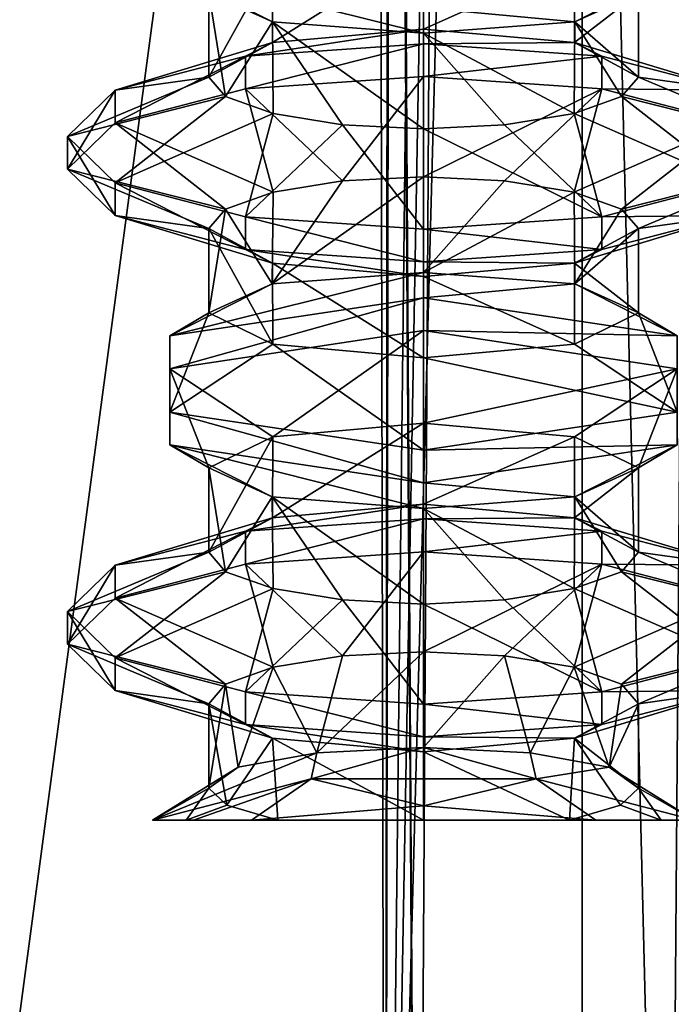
# Model space of a CAD drawing. Header units: millimetres. Extents: x -18.9 to 18.9, y -8.8 to 59.9.
# Tile 89 of 256: x 5.6 to 8.4, y 0.6 to 4.9. Entities that reach past the tile are written whole.
import ezdxf

# ---------------------------------------------------------------- set-up
doc = ezdxf.new("R2010")
doc.units = ezdxf.units.MM
doc.header["$LTSCALE"] = 65.185185
for name, color, linetype in [('1281', 7, 'CONTINUOUS'), ('1287', 7, 'CONTINUOUS'), ('1288', 7, 'CONTINUOUS'), ('1295', 7, 'CONTINUOUS'), ('3035', 7, 'CONTINUOUS'), ('3036', 7, 'CONTINUOUS'), ('3087', 7, 'CONTINUOUS'), ('3088', 7, 'CONTINUOUS'), ('3097', 7, 'CONTINUOUS'), ('3098', 7, 'CONTINUOUS'), ('3099', 7, 'CONTINUOUS'), ('3100', 7, 'CONTINUOUS'), ('3101', 7, 'CONTINUOUS'), ('3102', 7, 'CONTINUOUS'), ('3103', 7, 'CONTINUOUS'), ('3104', 7, 'CONTINUOUS'), ('3105', 7, 'CONTINUOUS'), ('3106', 7, 'CONTINUOUS'), ('3107', 7, 'CONTINUOUS'), ('3108', 7, 'CONTINUOUS'), ('3109', 7, 'CONTINUOUS'), ('3110', 7, 'CONTINUOUS'), ('3111', 7, 'CONTINUOUS'), ('3112', 7, 'CONTINUOUS'), ('3113', 7, 'CONTINUOUS'), ('3114', 7, 'CONTINUOUS'), ('3115', 7, 'CONTINUOUS'), ('3116', 7, 'CONTINUOUS'), ('3117', 7, 'CONTINUOUS'), ('3118', 7, 'CONTINUOUS')]:
    doc.layers.add(name, color=color, linetype=linetype)

msp = doc.modelspace()

# ---------------------------------------------------------------- linework, layer by layer
at = {"layer": '1281', "color": 7, "linetype": 'Continuous'}
for points in [[(4.2931, 26.4, -16.8621), (9.0291, 26.4, -14.874), (3.5677, -3.5, -17.0303), (4.2931, 26.4, -16.8621)], [(3.5677, -3.5, -17.0303), (9.0291, 26.4, -14.874), (9.0598, -3.5, -14.8553), (3.5677, -3.5, -17.0303)]]:
    msp.add_3dface(points, dxfattribs=at)
at = {"layer": '1287', "color": 7, "linetype": 'Continuous'}
for points in [[(7.1086, 32.4, 8.3562), (7.1086, 29.8178, 8.3562), (7.3235, -3.5, 7.2708), (7.1086, 32.4, 8.3562)], [(7.5416, 32.4, 6.846), (7.1086, 32.4, 8.3562), (7.3235, -3.5, 7.2708), (7.5416, 32.4, 6.846)], [(8.432, -3.5, 5.9497), (7.5416, 32.4, 6.846), (7.3235, -3.5, 7.2708), (8.432, -3.5, 5.9497)], [(8.7092, 32.4, 5.7947), (7.5416, 32.4, 6.846), (8.432, -3.5, 5.9497), (8.7092, 32.4, 5.7947)], [(10.0975, -3.5, 5.5098), (8.7092, 32.4, 5.7947), (8.432, -3.5, 5.9497), (10.0975, -3.5, 5.5098)], [(7.1086, 29.8178, 8.3562), (7.2136, 29.4592, 9.1227), (7.1795, -3.5, 8.9873), (7.1086, 29.8178, 8.3562)], [(7.3235, -3.5, 7.2708), (7.1086, 29.8178, 8.3562), (7.1795, -3.5, 8.9873), (7.3235, -3.5, 7.2708)], [(7.2136, 29.4592, 9.1227), (7.2325, 29.4323, 9.1875), (7.1795, -3.5, 8.9873), (7.2136, 29.4592, 9.1227)], [(7.2325, 29.4323, 9.1875), (7.5455, 29.241, 9.8726), (7.1795, -3.5, 8.9873), (7.2325, 29.4323, 9.1875)], [(7.5455, 29.241, 9.8726), (7.7685, 29.2165, 10.18), (7.1795, -3.5, 8.9873), (7.5455, 29.241, 9.8726)], [(7.7685, 29.2165, 10.18), (8.0516, 29.1905, 10.4742), (7.1795, -3.5, 8.9873), (7.7685, 29.2165, 10.18)], [(8.0516, 29.1905, 10.4742), (8.0516, -3.5, 10.4742), (7.1795, -3.5, 8.9873), (8.0516, 29.1905, 10.4742)]]:
    msp.add_3dface(points, dxfattribs=at)
at = {"layer": '1288', "color": 7, "linetype": 'Continuous'}
for points in [[(8.0516, -3.5, 10.4742), (8.0516, 29.1905, 10.4742), (10.7699, -3.5, 12.9218), (8.0516, -3.5, 10.4742)], [(8.0516, 29.1905, 10.4742), (9.2835, 29.0956, 11.5834), (10.7699, -3.5, 12.9218), (8.0516, 29.1905, 10.4742)]]:
    msp.add_3dface(points, dxfattribs=at)
at = {"layer": '1295', "color": 7, "linetype": 'Continuous'}
for points in [[(5.0224, -3.5, 16.6594), (9.021, 26.4, 14.8789), (3.603, 26.4, 17.0228), (5.0224, -3.5, 16.6594)], [(5.0224, -3.5, 16.6594), (10.7441, -3.5, 13.6867), (9.021, 26.4, 14.8789), (5.0224, -3.5, 16.6594)]]:
    msp.add_3dface(points, dxfattribs=at)
at = {"layer": '3035', "color": 7, "linetype": 'Continuous'}
for points in [[(7.35, 4.897, -13.1582), (6.6824, 4.837, -12.8841), (7.35, 5.2556, -13.1582), (7.35, 4.897, -13.1582)], [(6.6824, 4.837, -12.8841), (6.6826, 5.1954, -12.8843), (7.35, 5.2556, -13.1582), (6.6824, 4.837, -12.8841)], [(7.35, 4.897, -13.1582), (7.35, 5.2556, -13.1582), (8.0174, 5.1954, -12.8843), (7.35, 4.897, -13.1582)], [(6.6824, 4.837, -12.8841), (6.4, 4.6849, -12.2082), (6.6826, 5.1954, -12.8843), (6.6824, 4.837, -12.8841)], [(6.4, 4.6849, -12.2082), (6.4, 5.0576, -12.2082), (6.6826, 5.1954, -12.8843), (6.4, 4.6849, -12.2082)], [(8.0176, 4.837, -12.884), (7.35, 4.897, -13.1582), (8.0174, 5.1954, -12.8843), (8.0176, 4.837, -12.884)], [(8.0176, 4.837, -12.884), (8.0174, 5.1954, -12.8843), (8.3, 5.0576, -12.2082), (8.0176, 4.837, -12.884)], [(8.3, 4.6849, -12.2082), (8.0176, 4.837, -12.884), (8.3, 5.0576, -12.2082), (8.3, 4.6849, -12.2082)], [(7.35, 3.8215, -13.1582), (6.681, 3.7707, -12.8827), (7.35, 4.2443, -13.1582), (7.35, 3.8215, -13.1582)], [(7.35, 4.2443, -13.1582), (6.681, 3.7707, -12.8827), (6.9919, 4.2265, -13.0881), (7.35, 4.2443, -13.1582)], [(6.681, 3.7707, -12.8827), (6.6841, 4.1761, -12.8858), (6.9919, 4.2265, -13.0881), (6.681, 3.7707, -12.8827)], [(7.35, 3.8215, -13.1582), (7.35, 4.2443, -13.1582), (7.7081, 4.2265, -13.0881), (7.35, 3.8215, -13.1582)], [(7.35, 3.8215, -13.1582), (7.7081, 4.2265, -13.0881), (8.0159, 4.1761, -12.8858), (7.35, 3.8215, -13.1582)], [(6.681, 3.7707, -12.8827), (6.4744, 4.1014, -12.5768), (6.6841, 4.1761, -12.8858), (6.681, 3.7707, -12.8827)], [(8.019, 3.7707, -12.8826), (7.35, 3.8215, -13.1582), (8.0159, 4.1761, -12.8858), (8.019, 3.7707, -12.8826)], [(8.019, 3.7707, -12.8826), (8.0159, 4.1761, -12.8858), (8.2256, 4.1014, -12.5767), (8.019, 3.7707, -12.8826)], [(6.681, 3.7707, -12.8827), (6.4, 3.6424, -12.2082), (6.4744, 4.1014, -12.5768), (6.681, 3.7707, -12.8827)], [(6.4, 3.6424, -12.2082), (6.4, 4.0151, -12.2082), (6.4744, 4.1014, -12.5768), (6.4, 3.6424, -12.2082)], [(8.019, 3.7707, -12.8826), (8.2256, 4.1014, -12.5767), (8.3, 4.0151, -12.2082), (8.019, 3.7707, -12.8826)], [(8.3, 3.6424, -12.2082), (8.019, 3.7707, -12.8826), (8.3, 4.0151, -12.2082), (8.3, 3.6424, -12.2082)], [(6.6826, 3.0954, -12.8843), (7.35, 3.1556, -13.1582), (6.6824, 2.737, -12.8841), (6.6826, 3.0954, -12.8843)], [(7.35, 3.1556, -13.1582), (7.35, 2.797, -13.1582), (6.6824, 2.737, -12.8841), (7.35, 3.1556, -13.1582)], [(7.35, 3.1556, -13.1582), (8.0174, 3.0954, -12.8843), (7.35, 2.797, -13.1582), (7.35, 3.1556, -13.1582)], [(6.4, 2.9576, -12.2082), (6.6826, 3.0954, -12.8843), (6.4, 2.5849, -12.2082), (6.4, 2.9576, -12.2082)], [(6.6826, 3.0954, -12.8843), (6.6824, 2.737, -12.8841), (6.4, 2.5849, -12.2082), (6.6826, 3.0954, -12.8843)], [(7.35, 2.797, -13.1582), (8.0174, 3.0954, -12.8843), (8.0176, 2.737, -12.884), (7.35, 2.797, -13.1582)], [(8.0174, 3.0954, -12.8843), (8.3, 2.9576, -12.2082), (8.0176, 2.737, -12.884), (8.0174, 3.0954, -12.8843)], [(8.3, 2.9576, -12.2082), (8.3, 2.5849, -12.2082), (8.0176, 2.737, -12.884), (8.3, 2.9576, -12.2082)], [(6.9919, 2.1265, -13.0881), (7.35, 2.1443, -13.1582), (6.8785, 1.6985, -13.0329), (6.9919, 2.1265, -13.0881)], [(7.35, 2.1443, -13.1582), (7.35, 1.7215, -13.1582), (6.8785, 1.6985, -13.0329), (7.35, 2.1443, -13.1582)], [(7.35, 2.1443, -13.1582), (7.7081, 2.1265, -13.0881), (7.35, 1.7215, -13.1582), (7.35, 2.1443, -13.1582)], [(6.6841, 2.0761, -12.8858), (6.9919, 2.1265, -13.0881), (6.8785, 1.6985, -13.0329), (6.6841, 2.0761, -12.8858)], [(7.7081, 2.1265, -13.0881), (7.8215, 1.6985, -13.0329), (7.35, 1.7215, -13.1582), (7.7081, 2.1265, -13.0881)], [(7.7081, 2.1265, -13.0881), (8.0159, 2.0761, -12.8858), (7.8215, 1.6985, -13.0329), (7.7081, 2.1265, -13.0881)], [(6.4744, 2.0014, -12.5768), (6.6841, 2.0761, -12.8858), (6.5294, 1.6341, -12.6868), (6.4744, 2.0014, -12.5768)], [(6.6841, 2.0761, -12.8858), (6.8785, 1.6985, -13.0329), (6.5294, 1.6341, -12.6868), (6.6841, 2.0761, -12.8858)], [(8.0159, 2.0761, -12.8858), (8.1706, 1.6341, -12.6868), (7.8215, 1.6985, -13.0329), (8.0159, 2.0761, -12.8858)], [(8.0159, 2.0761, -12.8858), (8.2256, 2.0014, -12.5767), (8.1706, 1.6341, -12.6868), (8.0159, 2.0761, -12.8858)], [(6.4, 1.9151, -12.2082), (6.4744, 2.0014, -12.5768), (6.4, 1.5424, -12.2082), (6.4, 1.9151, -12.2082)], [(6.4744, 2.0014, -12.5768), (6.5294, 1.6341, -12.6868), (6.4, 1.5424, -12.2082), (6.4744, 2.0014, -12.5768)], [(8.2256, 2.0014, -12.5767), (8.3, 1.9151, -12.2082), (8.1706, 1.6341, -12.6868), (8.2256, 2.0014, -12.5767)], [(8.3, 1.9151, -12.2082), (8.3, 1.5424, -12.2082), (8.1706, 1.6341, -12.6868), (8.3, 1.9151, -12.2082)]]:
    msp.add_3dface(points, dxfattribs=at)
at = {"layer": '3036', "color": 7, "linetype": 'Continuous'}
for points in [[(6.4, 4.6849, -12.2082), (6.4744, 4.5986, -11.8396), (6.4, 5.0576, -12.2082), (6.4, 4.6849, -12.2082)], [(6.4744, 4.5986, -11.8396), (6.6815, 4.9292, -11.5332), (6.4, 5.0576, -12.2082), (6.4744, 4.5986, -11.8396)], [(8.3, 4.6849, -12.2082), (8.3, 5.0576, -12.2082), (8.0185, 4.9292, -11.5332), (8.3, 4.6849, -12.2082)], [(6.4744, 4.5986, -11.8396), (6.6841, 4.5239, -11.5306), (6.6815, 4.9292, -11.5332), (6.4744, 4.5986, -11.8396)], [(6.9919, 4.4735, -11.3283), (7.35, 4.4557, -11.2582), (6.6815, 4.9292, -11.5332), (6.9919, 4.4735, -11.3283)], [(7.35, 4.4557, -11.2582), (7.35, 4.8785, -11.2582), (6.6815, 4.9292, -11.5332), (7.35, 4.4557, -11.2582)], [(6.6841, 4.5239, -11.5306), (6.9919, 4.4735, -11.3283), (6.6815, 4.9292, -11.5332), (6.6841, 4.5239, -11.5306)], [(7.35, 4.8785, -11.2582), (8.0159, 4.5239, -11.5306), (8.0185, 4.9292, -11.5332), (7.35, 4.8785, -11.2582)], [(8.0159, 4.5239, -11.5306), (8.2256, 4.5986, -11.8396), (8.0185, 4.9292, -11.5332), (8.0159, 4.5239, -11.5306)], [(8.2256, 4.5986, -11.8396), (8.3, 4.6849, -12.2082), (8.0185, 4.9292, -11.5332), (8.2256, 4.5986, -11.8396)], [(7.35, 4.4557, -11.2582), (7.7081, 4.4735, -11.3283), (7.35, 4.8785, -11.2582), (7.35, 4.4557, -11.2582)], [(7.7081, 4.4735, -11.3283), (8.0159, 4.5239, -11.5306), (7.35, 4.8785, -11.2582), (7.7081, 4.4735, -11.3283)], [(6.4, 3.6424, -12.2082), (6.6826, 3.5046, -11.5321), (6.4, 4.0151, -12.2082), (6.4, 3.6424, -12.2082)], [(6.6826, 3.5046, -11.5321), (6.6824, 3.863, -11.5323), (6.4, 4.0151, -12.2082), (6.6826, 3.5046, -11.5321)], [(8.3, 3.6424, -12.2082), (8.3, 4.0151, -12.2082), (8.0176, 3.863, -11.5323), (8.3, 3.6424, -12.2082)], [(6.6826, 3.5046, -11.5321), (7.35, 3.4444, -11.2582), (6.6824, 3.863, -11.5323), (6.6826, 3.5046, -11.5321)], [(7.35, 3.4444, -11.2582), (7.35, 3.803, -11.2582), (6.6824, 3.863, -11.5323), (7.35, 3.4444, -11.2582)], [(8.0174, 3.5046, -11.5321), (8.0176, 3.863, -11.5323), (7.35, 3.803, -11.2582), (8.0174, 3.5046, -11.5321)], [(8.0174, 3.5046, -11.5321), (8.3, 3.6424, -12.2082), (8.0176, 3.863, -11.5323), (8.0174, 3.5046, -11.5321)], [(7.35, 3.4444, -11.2582), (8.0174, 3.5046, -11.5321), (7.35, 3.803, -11.2582), (7.35, 3.4444, -11.2582)], [(6.681, 2.8293, -11.5337), (6.4, 2.9576, -12.2082), (6.4744, 2.4986, -11.8396), (6.681, 2.8293, -11.5337)], [(6.4, 2.9576, -12.2082), (6.4, 2.5849, -12.2082), (6.4744, 2.4986, -11.8396), (6.4, 2.9576, -12.2082)], [(8.3, 2.9576, -12.2082), (8.019, 2.8293, -11.5337), (8.3, 2.5849, -12.2082), (8.3, 2.9576, -12.2082)], [(6.681, 2.8293, -11.5337), (6.4744, 2.4986, -11.8396), (6.6841, 2.4239, -11.5306), (6.681, 2.8293, -11.5337)], [(7.35, 2.7785, -11.2582), (6.681, 2.8293, -11.5337), (7.35, 2.3557, -11.2582), (7.35, 2.7785, -11.2582)], [(6.681, 2.8293, -11.5337), (6.6841, 2.4239, -11.5306), (6.9919, 2.3735, -11.3283), (6.681, 2.8293, -11.5337)], [(6.681, 2.8293, -11.5337), (6.9919, 2.3735, -11.3283), (7.35, 2.3557, -11.2582), (6.681, 2.8293, -11.5337)], [(8.019, 2.8293, -11.5337), (7.35, 2.7785, -11.2582), (8.0159, 2.4239, -11.5306), (8.019, 2.8293, -11.5337)], [(8.019, 2.8293, -11.5337), (8.0159, 2.4239, -11.5306), (8.2256, 2.4986, -11.8396), (8.019, 2.8293, -11.5337)], [(8.019, 2.8293, -11.5337), (8.2256, 2.4986, -11.8396), (8.3, 2.5849, -12.2082), (8.019, 2.8293, -11.5337)], [(7.35, 2.7785, -11.2582), (7.35, 2.3557, -11.2582), (7.7081, 2.3735, -11.3283), (7.35, 2.7785, -11.2582)], [(7.35, 2.7785, -11.2582), (7.7081, 2.3735, -11.3283), (8.0159, 2.4239, -11.5306), (7.35, 2.7785, -11.2582)], [(6.6824, 1.763, -11.5323), (6.4, 1.9151, -12.2082), (6.48, 1.4662, -11.8265), (6.6824, 1.763, -11.5323)], [(6.4, 1.9151, -12.2082), (6.4, 1.5424, -12.2082), (6.48, 1.4662, -11.8265), (6.4, 1.9151, -12.2082)], [(8.3, 1.9151, -12.2082), (8.0176, 1.763, -11.5323), (8.3, 1.5424, -12.2082), (8.3, 1.9151, -12.2082)], [(6.6824, 1.763, -11.5323), (6.48, 1.4662, -11.8265), (6.7051, 1.4, -11.5106), (6.6824, 1.763, -11.5323)], [(7.35, 1.703, -11.2582), (6.6824, 1.763, -11.5323), (7.35, 1.4, -11.2582), (7.35, 1.703, -11.2582)], [(6.6824, 1.763, -11.5323), (6.7051, 1.4, -11.5106), (7.35, 1.4, -11.2582), (6.6824, 1.763, -11.5323)], [(8.0176, 1.763, -11.5323), (7.35, 1.703, -11.2582), (7.9949, 1.4, -11.5106), (8.0176, 1.763, -11.5323)], [(8.0176, 1.763, -11.5323), (7.9949, 1.4, -11.5106), (8.22, 1.4662, -11.8265), (8.0176, 1.763, -11.5323)], [(8.3, 1.5424, -12.2082), (8.0176, 1.763, -11.5323), (8.22, 1.4662, -11.8265), (8.3, 1.5424, -12.2082)], [(7.9949, 1.4, -11.5106), (7.35, 1.703, -11.2582), (7.35, 1.4, -11.2582), (7.9949, 1.4, -11.5106)]]:
    msp.add_3dface(points, dxfattribs=at)
at = {"layer": '3087', "color": 7, "linetype": 'Continuous'}
for points in [[(7.35, 4.9909, -10.9772), (8.0185, 4.9292, -11.5332), (8.4715, 5.1592, -11.6025), (7.35, 4.9909, -10.9772)], [(8.0185, 4.9292, -11.5332), (8.3, 5.0576, -12.2082), (8.4715, 5.1592, -11.6025), (8.0185, 4.9292, -11.5332)], [(7.35, 4.9909, -10.9772), (7.35, 4.8785, -11.2582), (8.0185, 4.9292, -11.5332), (7.35, 4.9909, -10.9772)]]:
    msp.add_3dface(points, dxfattribs=at)
at = {"layer": '3088', "color": 7, "linetype": 'Continuous'}
for points in [[(7.35, 4.9909, -10.9772), (6.2285, 5.1592, -11.6025), (7.35, 4.8785, -11.2582), (7.35, 4.9909, -10.9772)], [(7.35, 4.8785, -11.2582), (6.2285, 5.1592, -11.6025), (6.6815, 4.9292, -11.5332), (7.35, 4.8785, -11.2582)], [(6.6815, 4.9292, -11.5332), (6.2285, 5.1592, -11.6025), (6.4, 5.0576, -12.2082), (6.6815, 4.9292, -11.5332)]]:
    msp.add_3dface(points, dxfattribs=at)
at = {"layer": '3097', "color": 7, "linetype": 'Continuous'}
for points in [[(8.4715, 3.5408, -12.8139), (7.35, 3.5642, -13.4782), (7.35, 3.7091, -13.4392), (8.4715, 3.5408, -12.8139)], [(8.4715, 3.3959, -12.8529), (7.35, 3.5642, -13.4782), (8.4715, 3.5408, -12.8139), (8.4715, 3.3959, -12.8529)], [(7.35, 3.0358, -10.9382), (8.4715, 3.0592, -11.6025), (8.4715, 3.2041, -11.5635), (7.35, 3.0358, -10.9382)], [(7.35, 2.8909, -10.9772), (8.4715, 3.0592, -11.6025), (7.35, 3.0358, -10.9382), (7.35, 2.8909, -10.9772)]]:
    msp.add_3dface(points, dxfattribs=at)
at = {"layer": '3098', "color": 7, "linetype": 'Continuous'}
for points in [[(7.35, 3.7091, -13.4392), (7.35, 3.5642, -13.4782), (6.2285, 3.3959, -12.8529), (7.35, 3.7091, -13.4392)], [(6.2285, 3.5408, -12.8139), (7.35, 3.7091, -13.4392), (6.2285, 3.3959, -12.8529), (6.2285, 3.5408, -12.8139)], [(6.2285, 3.2041, -11.5635), (6.2285, 3.5408, -12.8139), (6.2285, 3.0592, -11.6025), (6.2285, 3.2041, -11.5635)], [(6.2285, 3.5408, -12.8139), (6.2285, 3.3959, -12.8529), (6.2285, 3.0592, -11.6025), (6.2285, 3.5408, -12.8139)], [(7.35, 2.8909, -10.9772), (7.35, 3.0358, -10.9382), (6.2285, 3.2041, -11.5635), (7.35, 2.8909, -10.9772)], [(7.35, 2.8909, -10.9772), (6.2285, 3.2041, -11.5635), (6.2285, 3.0592, -11.6025), (7.35, 2.8909, -10.9772)]]:
    msp.add_3dface(points, dxfattribs=at)
at = {"layer": '3099', "color": 7, "linetype": 'Continuous'}
for points in [[(7.35, 3.5642, -13.4782), (8.4715, 3.3959, -12.8529), (7.35, 3.1556, -13.1582), (7.35, 3.5642, -13.4782)], [(7.35, 3.1556, -13.1582), (8.4715, 3.3959, -12.8529), (8.0174, 3.0954, -12.8843), (7.35, 3.1556, -13.1582)], [(8.0174, 3.0954, -12.8843), (8.4715, 3.3959, -12.8529), (8.3, 2.9576, -12.2082), (8.0174, 3.0954, -12.8843)], [(8.4715, 3.3959, -12.8529), (8.4715, 3.0592, -11.6025), (8.3, 2.9576, -12.2082), (8.4715, 3.3959, -12.8529)], [(8.4715, 3.0592, -11.6025), (7.35, 2.8909, -10.9772), (8.019, 2.8293, -11.5337), (8.4715, 3.0592, -11.6025)], [(8.3, 2.9576, -12.2082), (8.4715, 3.0592, -11.6025), (8.019, 2.8293, -11.5337), (8.3, 2.9576, -12.2082)], [(8.019, 2.8293, -11.5337), (7.35, 2.8909, -10.9772), (7.35, 2.7785, -11.2582), (8.019, 2.8293, -11.5337)]]:
    msp.add_3dface(points, dxfattribs=at)
at = {"layer": '3100', "color": 7, "linetype": 'Continuous'}
for points in [[(7.35, 3.5642, -13.4782), (6.6826, 3.0954, -12.8843), (6.2285, 3.3959, -12.8529), (7.35, 3.5642, -13.4782)], [(7.35, 3.5642, -13.4782), (7.35, 3.1556, -13.1582), (6.6826, 3.0954, -12.8843), (7.35, 3.5642, -13.4782)], [(6.6826, 3.0954, -12.8843), (6.4, 2.9576, -12.2082), (6.2285, 3.3959, -12.8529), (6.6826, 3.0954, -12.8843)], [(6.2285, 3.3959, -12.8529), (6.4, 2.9576, -12.2082), (6.2285, 3.0592, -11.6025), (6.2285, 3.3959, -12.8529)], [(7.35, 2.7785, -11.2582), (7.35, 2.8909, -10.9772), (6.2285, 3.0592, -11.6025), (7.35, 2.7785, -11.2582)], [(6.681, 2.8293, -11.5337), (7.35, 2.7785, -11.2582), (6.2285, 3.0592, -11.6025), (6.681, 2.8293, -11.5337)], [(6.4, 2.9576, -12.2082), (6.681, 2.8293, -11.5337), (6.2285, 3.0592, -11.6025), (6.4, 2.9576, -12.2082)]]:
    msp.add_3dface(points, dxfattribs=at)
at = {"layer": '3101', "color": 7, "linetype": 'Continuous'}
for points in [[(8.019, 3.7707, -12.8826), (7.35, 3.7091, -13.4392), (7.35, 3.8215, -13.1582), (8.019, 3.7707, -12.8826)], [(8.4715, 3.5408, -12.8139), (7.35, 3.7091, -13.4392), (8.019, 3.7707, -12.8826), (8.4715, 3.5408, -12.8139)], [(8.3, 3.6424, -12.2082), (8.4715, 3.5408, -12.8139), (8.019, 3.7707, -12.8826), (8.3, 3.6424, -12.2082)], [(8.0174, 3.5046, -11.5321), (8.4715, 3.2041, -11.5635), (8.3, 3.6424, -12.2082), (8.0174, 3.5046, -11.5321)], [(8.4715, 3.2041, -11.5635), (8.4715, 3.5408, -12.8139), (8.3, 3.6424, -12.2082), (8.4715, 3.2041, -11.5635)], [(7.35, 3.4444, -11.2582), (8.4715, 3.2041, -11.5635), (8.0174, 3.5046, -11.5321), (7.35, 3.4444, -11.2582)], [(7.35, 3.0358, -10.9382), (8.4715, 3.2041, -11.5635), (7.35, 3.4444, -11.2582), (7.35, 3.0358, -10.9382)]]:
    msp.add_3dface(points, dxfattribs=at)
at = {"layer": '3102', "color": 7, "linetype": 'Continuous'}
for points in [[(7.35, 3.8215, -13.1582), (7.35, 3.7091, -13.4392), (6.2285, 3.5408, -12.8139), (7.35, 3.8215, -13.1582)], [(6.681, 3.7707, -12.8827), (7.35, 3.8215, -13.1582), (6.2285, 3.5408, -12.8139), (6.681, 3.7707, -12.8827)], [(6.4, 3.6424, -12.2082), (6.681, 3.7707, -12.8827), (6.2285, 3.5408, -12.8139), (6.4, 3.6424, -12.2082)], [(6.6826, 3.5046, -11.5321), (6.4, 3.6424, -12.2082), (6.2285, 3.2041, -11.5635), (6.6826, 3.5046, -11.5321)], [(6.2285, 3.2041, -11.5635), (6.4, 3.6424, -12.2082), (6.2285, 3.5408, -12.8139), (6.2285, 3.2041, -11.5635)], [(7.35, 3.0358, -10.9382), (6.6826, 3.5046, -11.5321), (6.2285, 3.2041, -11.5635), (7.35, 3.0358, -10.9382)], [(7.35, 3.0358, -10.9382), (7.35, 3.4444, -11.2582), (6.6826, 3.5046, -11.5321), (7.35, 3.0358, -10.9382)]]:
    msp.add_3dface(points, dxfattribs=at)
at = {"layer": '3103', "color": 7, "linetype": 'Continuous'}
for points in [[(8.1375, 4.777, -13.5058), (7.35, 4.687, -13.7485), (7.35, 4.8319, -13.7095), (8.1375, 4.777, -13.5058)], [(8.1375, 4.6322, -13.5448), (7.35, 4.687, -13.7485), (8.1375, 4.777, -13.5058), (8.1375, 4.6322, -13.5448)], [(8.714, 4.6272, -12.9491), (8.1375, 4.6322, -13.5448), (8.1375, 4.777, -13.5058), (8.714, 4.6272, -12.9491)], [(8.714, 4.4823, -12.9881), (8.1375, 4.6322, -13.5448), (8.714, 4.6272, -12.9491), (8.714, 4.4823, -12.9881)], [(8.1375, 4.0678, -10.8716), (8.714, 4.0728, -11.4673), (8.714, 4.2177, -11.4283), (8.1375, 4.0678, -10.8716)], [(7.35, 4.013, -10.6679), (8.1375, 3.923, -10.9106), (8.1375, 4.0678, -10.8716), (7.35, 4.013, -10.6679)], [(8.1375, 3.923, -10.9106), (8.714, 4.0728, -11.4673), (8.1375, 4.0678, -10.8716), (8.1375, 3.923, -10.9106)], [(7.35, 3.8681, -10.7068), (8.1375, 3.923, -10.9106), (7.35, 4.013, -10.6679), (7.35, 3.8681, -10.7068)]]:
    msp.add_3dface(points, dxfattribs=at)
at = {"layer": '3104', "color": 7, "linetype": 'Continuous'}
for points in [[(7.35, 4.8319, -13.7095), (7.35, 4.687, -13.7485), (6.5625, 4.6322, -13.5448), (7.35, 4.8319, -13.7095)], [(6.5625, 4.777, -13.5058), (7.35, 4.8319, -13.7095), (6.5625, 4.6322, -13.5448), (6.5625, 4.777, -13.5058)], [(5.986, 4.6272, -12.9491), (6.5625, 4.777, -13.5058), (5.986, 4.4823, -12.9881), (5.986, 4.6272, -12.9491)], [(6.5625, 4.777, -13.5058), (6.5625, 4.6322, -13.5448), (5.986, 4.4823, -12.9881), (6.5625, 4.777, -13.5058)], [(5.775, 4.4224, -12.1887), (5.986, 4.6272, -12.9491), (5.775, 4.2776, -12.2277), (5.775, 4.4224, -12.1887)], [(5.986, 4.6272, -12.9491), (5.986, 4.4823, -12.9881), (5.775, 4.2776, -12.2277), (5.986, 4.6272, -12.9491)], [(5.986, 4.2177, -11.4283), (5.775, 4.4224, -12.1887), (5.986, 4.0728, -11.4673), (5.986, 4.2177, -11.4283)], [(5.775, 4.4224, -12.1887), (5.775, 4.2776, -12.2277), (5.986, 4.0728, -11.4673), (5.775, 4.4224, -12.1887)], [(6.5625, 4.0678, -10.8716), (5.986, 4.2177, -11.4283), (6.5625, 3.923, -10.9106), (6.5625, 4.0678, -10.8716)], [(5.986, 4.2177, -11.4283), (5.986, 4.0728, -11.4673), (6.5625, 3.923, -10.9106), (5.986, 4.2177, -11.4283)], [(7.35, 3.8681, -10.7068), (7.35, 4.013, -10.6679), (6.5625, 4.0678, -10.8716), (7.35, 3.8681, -10.7068)], [(7.35, 3.8681, -10.7068), (6.5625, 4.0678, -10.8716), (6.5625, 3.923, -10.9106), (7.35, 3.8681, -10.7068)]]:
    msp.add_3dface(points, dxfattribs=at)
at = {"layer": '3105', "color": 7, "linetype": 'Continuous'}
for points in [[(7.35, 4.687, -13.7485), (8.1375, 4.6322, -13.5448), (7.35, 4.2443, -13.1582), (7.35, 4.687, -13.7485)], [(7.35, 4.2443, -13.1582), (8.1375, 4.6322, -13.5448), (7.7081, 4.2265, -13.0881), (7.35, 4.2443, -13.1582)], [(7.7081, 4.2265, -13.0881), (8.1375, 4.6322, -13.5448), (8.0159, 4.1761, -12.8858), (7.7081, 4.2265, -13.0881)], [(8.1375, 4.6322, -13.5448), (8.714, 4.4823, -12.9881), (8.0159, 4.1761, -12.8858), (8.1375, 4.6322, -13.5448)], [(8.0159, 4.1761, -12.8858), (8.714, 4.4823, -12.9881), (8.2256, 4.1014, -12.5767), (8.0159, 4.1761, -12.8858)], [(8.714, 4.4823, -12.9881), (8.925, 4.2776, -12.2277), (8.2256, 4.1014, -12.5767), (8.714, 4.4823, -12.9881)], [(8.2256, 4.1014, -12.5767), (8.925, 4.2776, -12.2277), (8.3, 4.0151, -12.2082), (8.2256, 4.1014, -12.5767)], [(8.925, 4.2776, -12.2277), (8.714, 4.0728, -11.4673), (8.3, 4.0151, -12.2082), (8.925, 4.2776, -12.2277)], [(8.714, 4.0728, -11.4673), (8.1375, 3.923, -10.9106), (8.0176, 3.863, -11.5323), (8.714, 4.0728, -11.4673)], [(8.3, 4.0151, -12.2082), (8.714, 4.0728, -11.4673), (8.0176, 3.863, -11.5323), (8.3, 4.0151, -12.2082)], [(8.1375, 3.923, -10.9106), (7.35, 3.8681, -10.7068), (8.0176, 3.863, -11.5323), (8.1375, 3.923, -10.9106)], [(8.0176, 3.863, -11.5323), (7.35, 3.8681, -10.7068), (7.35, 3.803, -11.2582), (8.0176, 3.863, -11.5323)]]:
    msp.add_3dface(points, dxfattribs=at)
at = {"layer": '3106', "color": 7, "linetype": 'Continuous'}
for points in [[(7.35, 4.687, -13.7485), (6.9919, 4.2265, -13.0881), (6.5625, 4.6322, -13.5448), (7.35, 4.687, -13.7485)], [(7.35, 4.687, -13.7485), (7.35, 4.2443, -13.1582), (6.9919, 4.2265, -13.0881), (7.35, 4.687, -13.7485)], [(6.5625, 4.6322, -13.5448), (6.6841, 4.1761, -12.8858), (5.986, 4.4823, -12.9881), (6.5625, 4.6322, -13.5448)], [(6.9919, 4.2265, -13.0881), (6.6841, 4.1761, -12.8858), (6.5625, 4.6322, -13.5448), (6.9919, 4.2265, -13.0881)], [(5.986, 4.4823, -12.9881), (6.4744, 4.1014, -12.5768), (5.775, 4.2776, -12.2277), (5.986, 4.4823, -12.9881)], [(6.6841, 4.1761, -12.8858), (6.4744, 4.1014, -12.5768), (5.986, 4.4823, -12.9881), (6.6841, 4.1761, -12.8858)], [(6.4744, 4.1014, -12.5768), (6.4, 4.0151, -12.2082), (5.775, 4.2776, -12.2277), (6.4744, 4.1014, -12.5768)], [(5.775, 4.2776, -12.2277), (6.4, 4.0151, -12.2082), (5.986, 4.0728, -11.4673), (5.775, 4.2776, -12.2277)], [(6.4, 4.0151, -12.2082), (6.6824, 3.863, -11.5323), (5.986, 4.0728, -11.4673), (6.4, 4.0151, -12.2082)], [(5.986, 4.0728, -11.4673), (6.6824, 3.863, -11.5323), (6.5625, 3.923, -10.9106), (5.986, 4.0728, -11.4673)], [(7.35, 3.803, -11.2582), (7.35, 3.8681, -10.7068), (6.5625, 3.923, -10.9106), (7.35, 3.803, -11.2582)], [(6.6824, 3.863, -11.5323), (7.35, 3.803, -11.2582), (6.5625, 3.923, -10.9106), (6.6824, 3.863, -11.5323)]]:
    msp.add_3dface(points, dxfattribs=at)
at = {"layer": '3107', "color": 7, "linetype": 'Continuous'}
for points in [[(8.0176, 4.837, -12.884), (7.35, 4.8319, -13.7095), (7.35, 4.897, -13.1582), (8.0176, 4.837, -12.884)], [(8.1375, 4.777, -13.5058), (7.35, 4.8319, -13.7095), (8.0176, 4.837, -12.884), (8.1375, 4.777, -13.5058)], [(8.714, 4.6272, -12.9491), (8.1375, 4.777, -13.5058), (8.0176, 4.837, -12.884), (8.714, 4.6272, -12.9491)], [(8.3, 4.6849, -12.2082), (8.714, 4.6272, -12.9491), (8.0176, 4.837, -12.884), (8.3, 4.6849, -12.2082)], [(8.2256, 4.5986, -11.8396), (8.925, 4.4224, -12.1887), (8.3, 4.6849, -12.2082), (8.2256, 4.5986, -11.8396)], [(8.925, 4.4224, -12.1887), (8.714, 4.6272, -12.9491), (8.3, 4.6849, -12.2082), (8.925, 4.4224, -12.1887)], [(8.0159, 4.5239, -11.5306), (8.714, 4.2177, -11.4283), (8.2256, 4.5986, -11.8396), (8.0159, 4.5239, -11.5306)], [(8.714, 4.2177, -11.4283), (8.925, 4.4224, -12.1887), (8.2256, 4.5986, -11.8396), (8.714, 4.2177, -11.4283)], [(7.7081, 4.4735, -11.3283), (8.1375, 4.0678, -10.8716), (8.0159, 4.5239, -11.5306), (7.7081, 4.4735, -11.3283)], [(8.1375, 4.0678, -10.8716), (8.714, 4.2177, -11.4283), (8.0159, 4.5239, -11.5306), (8.1375, 4.0678, -10.8716)], [(7.35, 4.4557, -11.2582), (8.1375, 4.0678, -10.8716), (7.7081, 4.4735, -11.3283), (7.35, 4.4557, -11.2582)], [(7.35, 4.013, -10.6679), (8.1375, 4.0678, -10.8716), (7.35, 4.4557, -11.2582), (7.35, 4.013, -10.6679)]]:
    msp.add_3dface(points, dxfattribs=at)
at = {"layer": '3108', "color": 7, "linetype": 'Continuous'}
for points in [[(7.35, 4.897, -13.1582), (7.35, 4.8319, -13.7095), (6.5625, 4.777, -13.5058), (7.35, 4.897, -13.1582)], [(6.6824, 4.837, -12.8841), (7.35, 4.897, -13.1582), (6.5625, 4.777, -13.5058), (6.6824, 4.837, -12.8841)], [(6.4, 4.6849, -12.2082), (6.6824, 4.837, -12.8841), (5.986, 4.6272, -12.9491), (6.4, 4.6849, -12.2082)], [(5.986, 4.6272, -12.9491), (6.6824, 4.837, -12.8841), (6.5625, 4.777, -13.5058), (5.986, 4.6272, -12.9491)], [(6.4744, 4.5986, -11.8396), (6.4, 4.6849, -12.2082), (5.775, 4.4224, -12.1887), (6.4744, 4.5986, -11.8396)], [(5.775, 4.4224, -12.1887), (6.4, 4.6849, -12.2082), (5.986, 4.6272, -12.9491), (5.775, 4.4224, -12.1887)], [(5.986, 4.2177, -11.4283), (6.4744, 4.5986, -11.8396), (5.775, 4.4224, -12.1887), (5.986, 4.2177, -11.4283)], [(6.6841, 4.5239, -11.5306), (6.4744, 4.5986, -11.8396), (5.986, 4.2177, -11.4283), (6.6841, 4.5239, -11.5306)], [(6.5625, 4.0678, -10.8716), (6.6841, 4.5239, -11.5306), (5.986, 4.2177, -11.4283), (6.5625, 4.0678, -10.8716)], [(6.9919, 4.4735, -11.3283), (6.6841, 4.5239, -11.5306), (6.5625, 4.0678, -10.8716), (6.9919, 4.4735, -11.3283)], [(7.35, 4.013, -10.6679), (6.9919, 4.4735, -11.3283), (6.5625, 4.0678, -10.8716), (7.35, 4.013, -10.6679)], [(7.35, 4.013, -10.6679), (7.35, 4.4557, -11.2582), (6.9919, 4.4735, -11.3283), (7.35, 4.013, -10.6679)]]:
    msp.add_3dface(points, dxfattribs=at)
at = {"layer": '3109', "color": 7, "linetype": 'Continuous'}
for points in [[(6.2995, 1.4, -11.9913), (6.1516, 1.4, -12.6626), (6.3328, 1.4, -12.9842), (6.2995, 1.4, -11.9913)], [(6.7051, 1.4, -11.5106), (6.2995, 1.4, -11.9913), (6.5891, 1.4, -13.2395), (6.7051, 1.4, -11.5106)], [(6.5891, 1.4, -13.2395), (6.2995, 1.4, -11.9913), (6.3328, 1.4, -12.9842), (6.5891, 1.4, -13.2395)], [(6.7051, 1.4, -11.5106), (6.5891, 1.4, -13.2395), (7.35, 1.4, -13.4279), (6.7051, 1.4, -11.5106)], [(6.7051, 1.4, -11.5106), (7.35, 1.4, -13.4279), (7.35, 1.4, -11.2582), (6.7051, 1.4, -11.5106)], [(8.1109, 1.4, -13.2395), (7.9949, 1.4, -11.5106), (7.35, 1.4, -11.2582), (8.1109, 1.4, -13.2395)], [(7.35, 1.4, -13.4279), (8.1109, 1.4, -13.2395), (7.35, 1.4, -11.2582), (7.35, 1.4, -13.4279)], [(8.4005, 1.4, -11.9913), (7.9949, 1.4, -11.5106), (8.3672, 1.4, -12.9842), (8.4005, 1.4, -11.9913)], [(7.9949, 1.4, -11.5106), (8.1109, 1.4, -13.2395), (8.3672, 1.4, -12.9842), (7.9949, 1.4, -11.5106)], [(8.5484, 1.4, -12.6626), (8.4005, 1.4, -11.9913), (8.3672, 1.4, -12.9842), (8.5484, 1.4, -12.6626)]]:
    msp.add_3dface(points, dxfattribs=at)
at = {"layer": '3110', "color": 7, "linetype": 'Continuous'}
for points in [[(6.1516, 1.4, -12.6626), (6.8528, 1.5833, -13.3433), (6.3328, 1.4, -12.9842), (6.1516, 1.4, -12.6626)], [(6.8528, 1.5833, -13.3433), (6.5891, 1.4, -13.2395), (6.3328, 1.4, -12.9842), (6.8528, 1.5833, -13.3433)], [(6.8528, 1.5833, -13.3433), (7.35, 1.4642, -13.4782), (6.5891, 1.4, -13.2395), (6.8528, 1.5833, -13.3433)], [(6.8528, 1.5833, -13.3433), (7.8472, 1.5833, -13.3433), (7.35, 1.4642, -13.4782), (6.8528, 1.5833, -13.3433)], [(7.8472, 1.5833, -13.3433), (8.1109, 1.4, -13.2395), (7.35, 1.4642, -13.4782), (7.8472, 1.5833, -13.3433)], [(7.8472, 1.5833, -13.3433), (8.5484, 1.4, -12.6626), (8.1109, 1.4, -13.2395), (7.8472, 1.5833, -13.3433)], [(8.1109, 1.4, -13.2395), (8.5484, 1.4, -12.6626), (8.3672, 1.4, -12.9842), (8.1109, 1.4, -13.2395)]]:
    msp.add_3dface(points, dxfattribs=at)
at = {"layer": '3111', "color": 7, "linetype": 'Continuous'}
for points in [[(6.5891, 1.4, -13.2395), (7.35, 1.4642, -13.4782), (7.35, 1.4, -13.4279), (6.5891, 1.4, -13.2395)], [(7.35, 1.4642, -13.4782), (8.1109, 1.4, -13.2395), (7.35, 1.4, -13.4279), (7.35, 1.4642, -13.4782)]]:
    msp.add_3dface(points, dxfattribs=at)
at = {"layer": '3112', "color": 7, "linetype": 'Continuous'}
for points in [[(6.5294, 1.6341, -12.6868), (6.8785, 1.6985, -13.0329), (6.1516, 1.4, -12.6626), (6.5294, 1.6341, -12.6868)], [(6.1516, 1.4, -12.6626), (6.8785, 1.6985, -13.0329), (6.8528, 1.5833, -13.3433), (6.1516, 1.4, -12.6626)], [(6.8785, 1.6985, -13.0329), (7.35, 1.7215, -13.1582), (6.8528, 1.5833, -13.3433), (6.8785, 1.6985, -13.0329)], [(6.8528, 1.5833, -13.3433), (7.35, 1.7215, -13.1582), (7.8472, 1.5833, -13.3433), (6.8528, 1.5833, -13.3433)], [(7.35, 1.7215, -13.1582), (7.8215, 1.6985, -13.0329), (7.8472, 1.5833, -13.3433), (7.35, 1.7215, -13.1582)], [(7.8215, 1.6985, -13.0329), (8.1706, 1.6341, -12.6868), (7.8472, 1.5833, -13.3433), (7.8215, 1.6985, -13.0329)], [(6.4, 1.5424, -12.2082), (6.5294, 1.6341, -12.6868), (6.1516, 1.4, -12.6626), (6.4, 1.5424, -12.2082)], [(7.8472, 1.5833, -13.3433), (8.1706, 1.6341, -12.6868), (8.5484, 1.4, -12.6626), (7.8472, 1.5833, -13.3433)], [(8.1706, 1.6341, -12.6868), (8.3, 1.5424, -12.2082), (8.5484, 1.4, -12.6626), (8.1706, 1.6341, -12.6868)], [(6.2995, 1.4, -11.9913), (6.4, 1.5424, -12.2082), (6.1516, 1.4, -12.6626), (6.2995, 1.4, -11.9913)], [(6.48, 1.4662, -11.8265), (6.4, 1.5424, -12.2082), (6.2995, 1.4, -11.9913), (6.48, 1.4662, -11.8265)], [(8.4005, 1.4, -11.9913), (8.3, 1.5424, -12.2082), (8.22, 1.4662, -11.8265), (8.4005, 1.4, -11.9913)], [(8.5484, 1.4, -12.6626), (8.3, 1.5424, -12.2082), (8.4005, 1.4, -11.9913), (8.5484, 1.4, -12.6626)], [(6.7051, 1.4, -11.5106), (6.48, 1.4662, -11.8265), (6.2995, 1.4, -11.9913), (6.7051, 1.4, -11.5106)], [(7.9949, 1.4, -11.5106), (8.4005, 1.4, -11.9913), (8.22, 1.4662, -11.8265), (7.9949, 1.4, -11.5106)]]:
    msp.add_3dface(points, dxfattribs=at)
at = {"layer": '3113', "color": 7, "linetype": 'Continuous'}
for points in [[(7.35, 2.587, -13.7485), (7.35, 2.7319, -13.7095), (8.1375, 2.677, -13.5058), (7.35, 2.587, -13.7485)], [(7.35, 2.587, -13.7485), (8.1375, 2.677, -13.5058), (8.1375, 2.5322, -13.5448), (7.35, 2.587, -13.7485)], [(8.1375, 2.677, -13.5058), (8.714, 2.5272, -12.9491), (8.1375, 2.5322, -13.5448), (8.1375, 2.677, -13.5058)], [(8.714, 2.5272, -12.9491), (8.714, 2.3823, -12.9881), (8.1375, 2.5322, -13.5448), (8.714, 2.5272, -12.9491)], [(8.714, 2.1177, -11.4283), (8.1375, 1.9678, -10.8716), (8.714, 1.9728, -11.4673), (8.714, 2.1177, -11.4283)], [(8.1375, 1.9678, -10.8716), (7.35, 1.913, -10.6679), (8.1375, 1.823, -10.9106), (8.1375, 1.9678, -10.8716)], [(8.1375, 1.9678, -10.8716), (8.1375, 1.823, -10.9106), (8.714, 1.9728, -11.4673), (8.1375, 1.9678, -10.8716)], [(7.35, 1.913, -10.6679), (7.35, 1.7681, -10.7068), (8.1375, 1.823, -10.9106), (7.35, 1.913, -10.6679)]]:
    msp.add_3dface(points, dxfattribs=at)
at = {"layer": '3114', "color": 7, "linetype": 'Continuous'}
for points in [[(7.35, 2.7319, -13.7095), (7.35, 2.587, -13.7485), (6.5625, 2.5322, -13.5448), (7.35, 2.7319, -13.7095)], [(6.5625, 2.677, -13.5058), (7.35, 2.7319, -13.7095), (6.5625, 2.5322, -13.5448), (6.5625, 2.677, -13.5058)], [(5.986, 2.5272, -12.9491), (6.5625, 2.677, -13.5058), (5.986, 2.3823, -12.9881), (5.986, 2.5272, -12.9491)], [(5.986, 2.3823, -12.9881), (6.5625, 2.677, -13.5058), (6.5625, 2.5322, -13.5448), (5.986, 2.3823, -12.9881)], [(5.775, 2.3224, -12.1887), (5.986, 2.5272, -12.9491), (5.775, 2.1776, -12.2277), (5.775, 2.3224, -12.1887)], [(5.775, 2.1776, -12.2277), (5.986, 2.5272, -12.9491), (5.986, 2.3823, -12.9881), (5.775, 2.1776, -12.2277)], [(5.986, 2.1177, -11.4283), (5.775, 2.3224, -12.1887), (5.986, 1.9728, -11.4673), (5.986, 2.1177, -11.4283)], [(5.986, 1.9728, -11.4673), (5.775, 2.3224, -12.1887), (5.775, 2.1776, -12.2277), (5.986, 1.9728, -11.4673)], [(6.5625, 1.9678, -10.8716), (5.986, 2.1177, -11.4283), (6.5625, 1.823, -10.9106), (6.5625, 1.9678, -10.8716)], [(6.5625, 1.823, -10.9106), (5.986, 2.1177, -11.4283), (5.986, 1.9728, -11.4673), (6.5625, 1.823, -10.9106)], [(7.35, 1.913, -10.6679), (6.5625, 1.9678, -10.8716), (7.35, 1.7681, -10.7068), (7.35, 1.913, -10.6679)], [(7.35, 1.7681, -10.7068), (6.5625, 1.9678, -10.8716), (6.5625, 1.823, -10.9106), (7.35, 1.7681, -10.7068)]]:
    msp.add_3dface(points, dxfattribs=at)
at = {"layer": '3115', "color": 7, "linetype": 'Continuous'}
for points in [[(7.35, 2.1443, -13.1582), (7.35, 2.587, -13.7485), (8.1375, 2.5322, -13.5448), (7.35, 2.1443, -13.1582)], [(7.7081, 2.1265, -13.0881), (7.35, 2.1443, -13.1582), (8.1375, 2.5322, -13.5448), (7.7081, 2.1265, -13.0881)], [(8.0159, 2.0761, -12.8858), (7.7081, 2.1265, -13.0881), (8.1375, 2.5322, -13.5448), (8.0159, 2.0761, -12.8858)], [(8.714, 2.3823, -12.9881), (8.0159, 2.0761, -12.8858), (8.1375, 2.5322, -13.5448), (8.714, 2.3823, -12.9881)], [(8.2256, 2.0014, -12.5767), (8.0159, 2.0761, -12.8858), (8.714, 2.3823, -12.9881), (8.2256, 2.0014, -12.5767)], [(8.925, 2.1776, -12.2277), (8.2256, 2.0014, -12.5767), (8.714, 2.3823, -12.9881), (8.925, 2.1776, -12.2277)], [(8.3, 1.9151, -12.2082), (8.2256, 2.0014, -12.5767), (8.925, 2.1776, -12.2277), (8.3, 1.9151, -12.2082)], [(8.714, 1.9728, -11.4673), (8.3, 1.9151, -12.2082), (8.925, 2.1776, -12.2277), (8.714, 1.9728, -11.4673)], [(8.0176, 1.763, -11.5323), (8.3, 1.9151, -12.2082), (8.714, 1.9728, -11.4673), (8.0176, 1.763, -11.5323)], [(8.1375, 1.823, -10.9106), (8.0176, 1.763, -11.5323), (8.714, 1.9728, -11.4673), (8.1375, 1.823, -10.9106)], [(7.35, 1.7681, -10.7068), (8.0176, 1.763, -11.5323), (8.1375, 1.823, -10.9106), (7.35, 1.7681, -10.7068)], [(7.35, 1.7681, -10.7068), (7.35, 1.703, -11.2582), (8.0176, 1.763, -11.5323), (7.35, 1.7681, -10.7068)]]:
    msp.add_3dface(points, dxfattribs=at)
at = {"layer": '3116', "color": 7, "linetype": 'Continuous'}
for points in [[(6.5625, 2.5322, -13.5448), (7.35, 2.587, -13.7485), (6.9919, 2.1265, -13.0881), (6.5625, 2.5322, -13.5448)], [(6.9919, 2.1265, -13.0881), (7.35, 2.587, -13.7485), (7.35, 2.1443, -13.1582), (6.9919, 2.1265, -13.0881)], [(5.986, 2.3823, -12.9881), (6.5625, 2.5322, -13.5448), (6.6841, 2.0761, -12.8858), (5.986, 2.3823, -12.9881)], [(6.6841, 2.0761, -12.8858), (6.5625, 2.5322, -13.5448), (6.9919, 2.1265, -13.0881), (6.6841, 2.0761, -12.8858)], [(5.775, 2.1776, -12.2277), (5.986, 2.3823, -12.9881), (6.4744, 2.0014, -12.5768), (5.775, 2.1776, -12.2277)], [(6.4744, 2.0014, -12.5768), (5.986, 2.3823, -12.9881), (6.6841, 2.0761, -12.8858), (6.4744, 2.0014, -12.5768)], [(5.986, 1.9728, -11.4673), (5.775, 2.1776, -12.2277), (6.4, 1.9151, -12.2082), (5.986, 1.9728, -11.4673)], [(6.4, 1.9151, -12.2082), (5.775, 2.1776, -12.2277), (6.4744, 2.0014, -12.5768), (6.4, 1.9151, -12.2082)], [(6.5625, 1.823, -10.9106), (5.986, 1.9728, -11.4673), (6.6824, 1.763, -11.5323), (6.5625, 1.823, -10.9106)], [(6.6824, 1.763, -11.5323), (5.986, 1.9728, -11.4673), (6.4, 1.9151, -12.2082), (6.6824, 1.763, -11.5323)], [(7.35, 1.7681, -10.7068), (6.5625, 1.823, -10.9106), (7.35, 1.703, -11.2582), (7.35, 1.7681, -10.7068)], [(7.35, 1.703, -11.2582), (6.5625, 1.823, -10.9106), (6.6824, 1.763, -11.5323), (7.35, 1.703, -11.2582)]]:
    msp.add_3dface(points, dxfattribs=at)
at = {"layer": '3117', "color": 7, "linetype": 'Continuous'}
for points in [[(7.35, 2.7319, -13.7095), (7.35, 2.797, -13.1582), (8.0176, 2.737, -12.884), (7.35, 2.7319, -13.7095)], [(7.35, 2.7319, -13.7095), (8.0176, 2.737, -12.884), (8.1375, 2.677, -13.5058), (7.35, 2.7319, -13.7095)], [(8.0176, 2.737, -12.884), (8.3, 2.5849, -12.2082), (8.714, 2.5272, -12.9491), (8.0176, 2.737, -12.884)], [(8.1375, 2.677, -13.5058), (8.0176, 2.737, -12.884), (8.714, 2.5272, -12.9491), (8.1375, 2.677, -13.5058)], [(8.3, 2.5849, -12.2082), (8.2256, 2.4986, -11.8396), (8.925, 2.3224, -12.1887), (8.3, 2.5849, -12.2082)], [(8.714, 2.5272, -12.9491), (8.3, 2.5849, -12.2082), (8.925, 2.3224, -12.1887), (8.714, 2.5272, -12.9491)], [(8.2256, 2.4986, -11.8396), (8.0159, 2.4239, -11.5306), (8.714, 2.1177, -11.4283), (8.2256, 2.4986, -11.8396)], [(8.925, 2.3224, -12.1887), (8.2256, 2.4986, -11.8396), (8.714, 2.1177, -11.4283), (8.925, 2.3224, -12.1887)], [(8.0159, 2.4239, -11.5306), (7.7081, 2.3735, -11.3283), (8.1375, 1.9678, -10.8716), (8.0159, 2.4239, -11.5306)], [(8.714, 2.1177, -11.4283), (8.0159, 2.4239, -11.5306), (8.1375, 1.9678, -10.8716), (8.714, 2.1177, -11.4283)], [(7.7081, 2.3735, -11.3283), (7.35, 2.3557, -11.2582), (8.1375, 1.9678, -10.8716), (7.7081, 2.3735, -11.3283)], [(7.35, 2.3557, -11.2582), (7.35, 1.913, -10.6679), (8.1375, 1.9678, -10.8716), (7.35, 2.3557, -11.2582)]]:
    msp.add_3dface(points, dxfattribs=at)
at = {"layer": '3118', "color": 7, "linetype": 'Continuous'}
for points in [[(7.35, 2.7319, -13.7095), (6.5625, 2.677, -13.5058), (7.35, 2.797, -13.1582), (7.35, 2.7319, -13.7095)], [(7.35, 2.797, -13.1582), (6.5625, 2.677, -13.5058), (6.6824, 2.737, -12.8841), (7.35, 2.797, -13.1582)], [(6.5625, 2.677, -13.5058), (5.986, 2.5272, -12.9491), (6.6824, 2.737, -12.8841), (6.5625, 2.677, -13.5058)], [(6.6824, 2.737, -12.8841), (5.986, 2.5272, -12.9491), (6.4, 2.5849, -12.2082), (6.6824, 2.737, -12.8841)], [(5.986, 2.5272, -12.9491), (5.775, 2.3224, -12.1887), (6.4, 2.5849, -12.2082), (5.986, 2.5272, -12.9491)], [(6.4, 2.5849, -12.2082), (5.775, 2.3224, -12.1887), (6.4744, 2.4986, -11.8396), (6.4, 2.5849, -12.2082)], [(5.775, 2.3224, -12.1887), (5.986, 2.1177, -11.4283), (6.4744, 2.4986, -11.8396), (5.775, 2.3224, -12.1887)], [(6.4744, 2.4986, -11.8396), (5.986, 2.1177, -11.4283), (6.6841, 2.4239, -11.5306), (6.4744, 2.4986, -11.8396)], [(5.986, 2.1177, -11.4283), (6.5625, 1.9678, -10.8716), (6.6841, 2.4239, -11.5306), (5.986, 2.1177, -11.4283)], [(6.6841, 2.4239, -11.5306), (6.5625, 1.9678, -10.8716), (6.9919, 2.3735, -11.3283), (6.6841, 2.4239, -11.5306)], [(6.5625, 1.9678, -10.8716), (7.35, 1.913, -10.6679), (6.9919, 2.3735, -11.3283), (6.5625, 1.9678, -10.8716)], [(6.9919, 2.3735, -11.3283), (7.35, 1.913, -10.6679), (7.35, 2.3557, -11.2582), (6.9919, 2.3735, -11.3283)]]:
    msp.add_3dface(points, dxfattribs=at)

doc.saveas('drawing.dxf')
